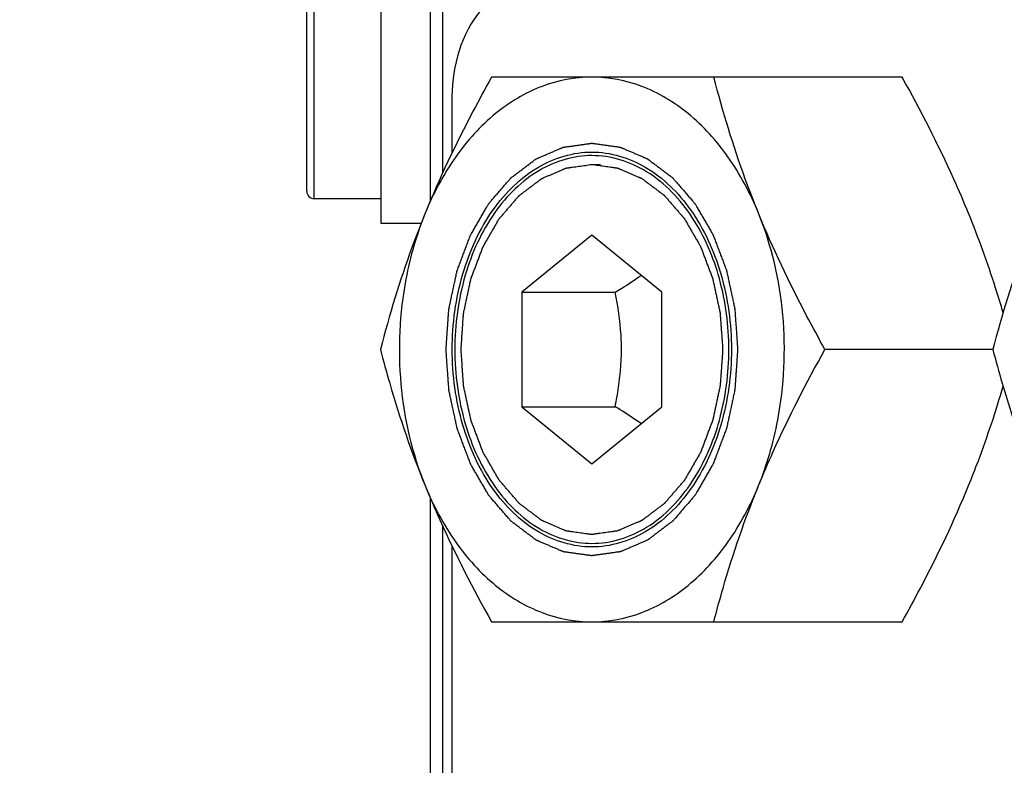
# Model space of a CAD drawing. Header units: millimetres. Extents: x 0 to 11890, y 0 to 8410.
# Tile 64 of 190: x 3524 to 3564, y 6884 to 6914. Entities that reach past the tile are written whole.
import ezdxf

# ---------------------------------------------------------------- set-up
doc = ezdxf.new("R2010")
doc.units = ezdxf.units.MM
doc.header["$LTSCALE"] = 653.95
doc.layers.get('0').update_dxf_attribs({"linetype": 'CONTINUOUS'})
for name, color, linetype in [('304104000531DXF_CONTINUOUS_LINE', 7, 'CONTINUOUS'), ('304105000321DXF_CONTINUOUS_LINE', 7, 'CONTINUOUS'), ('304199000001_DXF_DIMENSION', 7, 'CONTINUOUS'), ('604007000001DXF_CONTINUOUS_LINE', 7, 'CONTINUOUS'), ('625001000002DXF_CONTINUOUS_LINE', 7, 'CONTINUOUS'), ('626001000001DXF_CONTINUOUS_LINE', 7, 'CONTINUOUS'), ('627001000004DXF_CONTINUOUS_LINE', 7, 'CONTINUOUS')]:
    doc.layers.add(name, color=color, linetype=linetype)
doc.styles.get("Standard").update_dxf_attribs({"font": 'txt', "width": 0.7})
doc.dimstyles.new('DIMSTYLE_1', dxfattribs={"dimtxt": 100, "dimasz": 60, "dimexe": 5, "dimexo": 0.2, "dimgap": 2.5, "dimtad": 1, "dimdsep": 46, "dimtxsty": 'Standard', "dimblk": '_FILLED', "dimblk1": '_FILLED', "dimblk2": '_FILLED', "dimcen": 0.09, "dimclrt": 5, "dimazin": 2, "dimtp": 0.01, "dimtm": 0.01, "dimtfac": 1, "dimtofl": 0, "dimtmove": 0, "dimatfit": 3, "dimldrblk": '_FILLED', "dimfxl": 0, "dimtolj": 1, "dimarcsym": 0})

# ---------------------------------------------------------------- blocks, each defined once
blk = doc.blocks.new('_FILLED')
at = {"color": 0, "linetype": 'ByBlock'}
blk.add_solid([(0, 0), (-1, 0.16667), (-1, -0.16667)], dxfattribs=at)
blk = doc.blocks.new('*D33')
at = {"layer": '304199000001_DXF_DIMENSION', "color": 2, "linetype": 'Continuous'}
for p, q in [((3134.918, 5656.091), (3134.918, 6169.54)), ((3134.918, 6119.54), (3427.418, 6119.54)), ((3719.918, 6119.54), (3427.418, 6119.54))]:
    blk.add_line(p, q, dxfattribs=at)
at = {"layer": '304199000001_DXF_DIMENSION', "color": 2, "linetype": 'Continuous', "xscale": 60, "yscale": 60, "zscale": 60, "rotation": 180}
blk.add_blockref('_FILLED', (3134.918, 6119.54), dxfattribs=at)
at = {"layer": '304199000001_DXF_DIMENSION', "color": 2, "linetype": 'Continuous', "xscale": 60, "yscale": 60, "zscale": 60}
blk.add_blockref('_FILLED', (3719.918, 6119.54), dxfattribs=at)

msp = doc.modelspace()

# ---------------------------------------------------------------- linework, layer by layer
at = {"layer": '304104000531DXF_CONTINUOUS_LINE', "color": 7, "linetype": 'Continuous'}
for p, q in [((3540.418, 6907.105), (3540.418, 6918.417)), ((3540.918, 6908.238), (3540.918, 6918.417)), ((3540.418, 6876.105), (3540.418, 6895.076)), ((3540.918, 6877.238), (3540.918, 6893.944))]:
    msp.add_line(p, q, dxfattribs=at)
at = {"layer": '304105000321DXF_CONTINUOUS_LINE', "color": 7, "linetype": 'Continuous'}
for p, q in [((3541.278, 6911.091), (3541.278, 6909.008)), ((3541.278, 6893.174), (3541.278, 6878.008))]:
    msp.add_line(p, q, dxfattribs=at)
msp.add_open_spline([(3544.814, 6916.091), (3543.848, 6916.091), (3541.746, 6914.603), (3541.278, 6912.319), (3541.278, 6911.091)], degree=3, knots=[0, 0, 0, 0, 0.440232, 1, 1, 1, 1], dxfattribs=at)
at = {"layer": '604007000001DXF_CONTINUOUS_LINE', "color": 7, "linetype": 'Continuous'}
for p, q in [((3538.418, 6906.182), (3538.418, 6918.417)), ((3540.039, 6906.182), (3538.418, 6906.182))]:
    msp.add_line(p, q, dxfattribs=at)
at = {"layer": '625001000002DXF_CONTINUOUS_LINE', "color": 2, "linetype": 'Continuous'}
msp.add_line((3546.935, 6908.566), (3547.289, 6908.566), dxfattribs=at)
at = {"layer": '625001000002DXF_CONTINUOUS_LINE', "color": 7, "linetype": 'Continuous'}
for p, q in [((3546.935, 6905.71), (3544.107, 6903.4)), ((3549.764, 6903.4), (3546.935, 6905.71)), ((3544.107, 6903.4), (3544.107, 6898.781)), ((3544.107, 6903.4), (3547.878, 6903.4)), ((3549.764, 6898.781), (3549.764, 6903.4)), ((3544.107, 6898.781), (3546.935, 6896.472)), ((3544.107, 6898.781), (3547.878, 6898.781)), ((3546.935, 6896.472), (3549.764, 6898.781))]:
    msp.add_line(p, q, dxfattribs=at)
for points, knots in [([(3546.935, 6908.922), (3546.572, 6908.922), (3545.827, 6908.816), (3544.379, 6908.183), (3542.816, 6906.621), (3541.663, 6904.055), (3541.26, 6901.091), (3541.663, 6898.126), (3542.816, 6895.56), (3544.379, 6893.998), (3545.827, 6893.365), (3546.572, 6893.26), (3546.935, 6893.26)], [0, 0, 0, 0, 0.051797, 0.105473, 0.222848, 0.356285, 0.5, 0.643715, 0.777152, 0.894527, 0.948203, 1, 1, 1, 1]), ([(3550.994, 6906.417), (3550.516, 6907.146), (3549.611, 6908.11), (3548.098, 6908.805), (3547.316, 6908.922), (3546.935, 6908.922)], [0, 0, 0, 0, 0.528534, 0.768844, 1, 1, 1, 1]), ([(3550.994, 6895.764), (3551.487, 6896.516), (3552.233, 6898.26), (3552.596, 6901.091), (3552.233, 6903.921), (3551.488, 6905.665), (3550.994, 6906.417)], [0, 0, 0, 0, 0.241552, 0.499997, 0.758444, 1, 1, 1, 1]), ([(3547.878, 6903.4), (3547.969, 6903.456), (3548.324, 6903.676), (3548.673, 6903.906), (3548.926, 6904.086)], [0, 0, 0, 0, 0.256164, 1, 1, 1, 1]), ([(3548.131, 6901.091), (3548.131, 6901.286), (3548.107, 6902.061), (3547.994, 6902.832), (3547.878, 6903.4)], [0, 0, 0, 0, 0.251886, 1, 1, 1, 1]), ([(3547.878, 6898.781), (3547.916, 6898.97), (3548.058, 6899.732), (3548.131, 6900.508), (3548.131, 6901.091)], [0, 0, 0, 0, 0.248025, 1, 1, 1, 1]), ([(3548.926, 6898.096), (3548.843, 6898.154), (3548.5, 6898.392), (3548.147, 6898.616), (3547.878, 6898.781)], [0, 0, 0, 0, 0.243098, 1, 1, 1, 1]), ([(3546.935, 6893.26), (3547.316, 6893.26), (3548.098, 6893.376), (3549.61, 6894.071), (3550.516, 6895.036), (3550.994, 6895.764)], [0, 0, 0, 0, 0.231158, 0.471469, 1, 1, 1, 1])]:
    msp.add_open_spline(points, degree=3, knots=knots, dxfattribs=at)
at = {"layer": '625001000002DXF_CONTINUOUS_LINE', "color": 2, "linetype": 'Continuous'}
for points, knots in [([(3541.65, 6901.091), (3541.658, 6901.212), (3541.675, 6901.454), (3541.696, 6901.756), (3541.712, 6901.998), (3541.723, 6902.149), (3541.731, 6902.27), (3541.738, 6902.361), (3541.743, 6902.437), (3541.746, 6902.49), (3541.749, 6902.52), (3541.749, 6902.543), (3541.755, 6902.564), (3541.761, 6902.594), (3541.772, 6902.644), (3541.787, 6902.717), (3541.806, 6902.804), (3541.831, 6902.921), (3541.862, 6903.066), (3541.899, 6903.241), (3541.937, 6903.416), (3541.968, 6903.561), (3541.992, 6903.677), (3542.011, 6903.765), (3542.027, 6903.837), (3542.037, 6903.888), (3542.044, 6903.917), (3542.048, 6903.94), (3542.056, 6903.959), (3542.066, 6903.986), (3542.084, 6904.033), (3542.109, 6904.1), (3542.139, 6904.181), (3542.18, 6904.288), (3542.23, 6904.422), (3542.29, 6904.583), (3542.351, 6904.744), (3542.401, 6904.878), (3542.442, 6904.986), (3542.472, 6905.066), (3542.497, 6905.133), (3542.515, 6905.18), (3542.525, 6905.207), (3542.532, 6905.228), (3542.543, 6905.245), (3542.557, 6905.269), (3542.581, 6905.311), (3542.616, 6905.371), (3542.657, 6905.443), (3542.713, 6905.539), (3542.782, 6905.658), (3542.865, 6905.802), (3542.948, 6905.945), (3543.018, 6906.065), (3543.073, 6906.161), (3543.115, 6906.233), (3543.149, 6906.292), (3543.173, 6906.335), (3543.187, 6906.358), (3543.197, 6906.377), (3543.21, 6906.391), (3543.227, 6906.41), (3543.256, 6906.444), (3543.297, 6906.492), (3543.347, 6906.55), (3543.414, 6906.627), (3543.497, 6906.724), (3543.596, 6906.839), (3543.696, 6906.955), (3543.779, 6907.052), (3543.845, 6907.129), (3543.895, 6907.187), (3543.937, 6907.235), (3543.966, 6907.269), (3543.982, 6907.288), (3543.994, 6907.303), (3544.009, 6907.313), (3544.028, 6907.328), (3544.061, 6907.352), (3544.108, 6907.389), (3544.165, 6907.432), (3544.241, 6907.489), (3544.336, 6907.561), (3544.449, 6907.647), (3544.563, 6907.733), (3544.658, 6907.805), (3544.733, 6907.862), (3544.781, 6907.898), (3544.819, 6907.927), (3544.847, 6907.949), (3544.871, 6907.967), (3544.89, 6907.981), (3544.904, 6907.993), (3544.919, 6907.998), (3544.94, 6908.007), (3544.966, 6908.018), (3544.996, 6908.032), (3545.037, 6908.049), (3545.089, 6908.072), (3545.171, 6908.107), (3545.274, 6908.152), (3545.397, 6908.205), (3545.52, 6908.258), (3545.623, 6908.303), (3545.705, 6908.338), (3545.757, 6908.36), (3545.798, 6908.378), (3545.829, 6908.392), (3545.854, 6908.403), (3545.875, 6908.411), (3545.89, 6908.42), (3545.907, 6908.42), (3545.928, 6908.424), (3545.956, 6908.427), (3545.988, 6908.432), (3546.032, 6908.438), (3546.086, 6908.446), (3546.173, 6908.458), (3546.282, 6908.474), (3546.413, 6908.492), (3546.543, 6908.51), (3546.717, 6908.535), (3546.848, 6908.553), (3546.935, 6908.566)], [0, 0, 0, 0, 0.03125, 0.0625, 0.078125, 0.09375, 0.101562, 0.109375, 0.117188, 0.121094, 0.123047, 0.125, 0.126953, 0.128906, 0.132812, 0.140625, 0.148438, 0.15625, 0.171875, 0.1875, 0.203125, 0.21875, 0.226562, 0.234375, 0.242188, 0.246094, 0.248047, 0.25, 0.251953, 0.253906, 0.257812, 0.265625, 0.273438, 0.28125, 0.296875, 0.3125, 0.328125, 0.34375, 0.351562, 0.359375, 0.367188, 0.371094, 0.373047, 0.375, 0.376953, 0.378906, 0.382812, 0.390625, 0.398438, 0.40625, 0.421875, 0.4375, 0.453125, 0.46875, 0.476562, 0.484375, 0.492188, 0.496094, 0.498047, 0.5, 0.501953, 0.503906, 0.507812, 0.515625, 0.523438, 0.53125, 0.546875, 0.5625, 0.578125, 0.59375, 0.601562, 0.609375, 0.617188, 0.621094, 0.623047, 0.625, 0.626953, 0.628906, 0.632812, 0.640625, 0.648438, 0.65625, 0.671875, 0.6875, 0.703125, 0.71875, 0.726562, 0.734375, 0.738281, 0.742188, 0.746094, 0.748047, 0.75, 0.751953, 0.753906, 0.757812, 0.761719, 0.765625, 0.773438, 0.78125, 0.796875, 0.8125, 0.828125, 0.84375, 0.851562, 0.859375, 0.863281, 0.867188, 0.871094, 0.873047, 0.875, 0.876953, 0.878906, 0.882812, 0.886719, 0.890625, 0.898438, 0.90625, 0.921875, 0.9375, 0.953125, 0.96875, 1, 1, 1, 1]), ([(3546.935, 6908.566), (3547.021, 6908.554), (3547.149, 6908.536), (3547.32, 6908.512), (3547.448, 6908.495), (3547.577, 6908.477), (3547.684, 6908.462), (3547.769, 6908.45), (3547.823, 6908.443), (3547.866, 6908.437), (3547.898, 6908.432), (3547.924, 6908.429), (3547.946, 6908.425), (3547.962, 6908.425), (3547.977, 6908.416), (3547.998, 6908.408), (3548.024, 6908.397), (3548.054, 6908.384), (3548.096, 6908.366), (3548.147, 6908.344), (3548.229, 6908.309), (3548.332, 6908.265), (3548.456, 6908.213), (3548.579, 6908.16), (3548.682, 6908.116), (3548.764, 6908.081), (3548.816, 6908.059), (3548.857, 6908.041), (3548.888, 6908.028), (3548.913, 6908.017), (3548.934, 6908.008), (3548.95, 6908.003), (3548.963, 6907.991), (3548.983, 6907.977), (3549.006, 6907.959), (3549.035, 6907.938), (3549.073, 6907.909), (3549.12, 6907.873), (3549.196, 6907.816), (3549.291, 6907.745), (3549.405, 6907.659), (3549.519, 6907.574), (3549.613, 6907.502), (3549.689, 6907.445), (3549.737, 6907.41), (3549.775, 6907.381), (3549.803, 6907.36), (3549.827, 6907.342), (3549.846, 6907.327), (3549.861, 6907.318), (3549.873, 6907.302), (3549.89, 6907.283), (3549.911, 6907.258), (3549.936, 6907.229), (3549.97, 6907.189), (3550.013, 6907.14), (3550.08, 6907.062), (3550.165, 6906.964), (3550.266, 6906.847), (3550.368, 6906.729), (3550.453, 6906.631), (3550.52, 6906.553), (3550.571, 6906.494), (3550.613, 6906.445), (3550.643, 6906.411), (3550.66, 6906.391), (3550.673, 6906.377), (3550.683, 6906.359), (3550.697, 6906.335), (3550.72, 6906.294), (3550.755, 6906.235), (3550.795, 6906.165), (3550.85, 6906.071), (3550.918, 6905.954), (3551, 6905.813), (3551.082, 6905.672), (3551.15, 6905.554), (3551.205, 6905.46), (3551.246, 6905.39), (3551.28, 6905.331), (3551.304, 6905.29), (3551.317, 6905.266), (3551.328, 6905.25), (3551.335, 6905.229), (3551.345, 6905.202), (3551.363, 6905.155), (3551.388, 6905.088), (3551.419, 6905.008), (3551.459, 6904.901), (3551.51, 6904.767), (3551.571, 6904.606), (3551.632, 6904.445), (3551.683, 6904.312), (3551.723, 6904.204), (3551.754, 6904.124), (3551.779, 6904.057), (3551.797, 6904.01), (3551.807, 6903.983), (3551.816, 6903.964), (3551.819, 6903.941), (3551.826, 6903.913), (3551.837, 6903.862), (3551.853, 6903.789), (3551.871, 6903.702), (3551.897, 6903.585), (3551.928, 6903.44), (3551.966, 6903.266), (3552.003, 6903.091), (3552.035, 6902.946), (3552.06, 6902.83), (3552.079, 6902.743), (3552.094, 6902.67), (3552.106, 6902.619), (3552.112, 6902.59), (3552.117, 6902.569), (3552.118, 6902.545), (3552.12, 6902.514), (3552.124, 6902.46), (3552.13, 6902.384), (3552.136, 6902.291), (3552.145, 6902.168), (3552.156, 6902.014), (3552.173, 6901.768), (3552.195, 6901.46), (3552.212, 6901.214), (3552.221, 6901.091)], [0, 0, 0, 0, 0.03125, 0.046875, 0.0625, 0.078125, 0.09375, 0.101562, 0.109375, 0.113281, 0.117188, 0.121094, 0.123047, 0.125, 0.126953, 0.128906, 0.132812, 0.136719, 0.140625, 0.148438, 0.15625, 0.171875, 0.1875, 0.203125, 0.21875, 0.226562, 0.234375, 0.238281, 0.242188, 0.246094, 0.248047, 0.25, 0.251953, 0.253906, 0.257812, 0.261719, 0.265625, 0.273438, 0.28125, 0.296875, 0.3125, 0.328125, 0.34375, 0.351562, 0.359375, 0.363281, 0.367188, 0.371094, 0.373047, 0.375, 0.376953, 0.378906, 0.382812, 0.386719, 0.390625, 0.398438, 0.40625, 0.421875, 0.4375, 0.453125, 0.46875, 0.476562, 0.484375, 0.492188, 0.496094, 0.498047, 0.5, 0.501953, 0.503906, 0.507812, 0.515625, 0.523438, 0.53125, 0.546875, 0.5625, 0.578125, 0.59375, 0.601562, 0.609375, 0.617188, 0.621094, 0.623047, 0.625, 0.626953, 0.628906, 0.632812, 0.640625, 0.648438, 0.65625, 0.671875, 0.6875, 0.703125, 0.71875, 0.726562, 0.734375, 0.742188, 0.746094, 0.748047, 0.75, 0.751953, 0.753906, 0.757812, 0.765625, 0.773438, 0.78125, 0.796875, 0.8125, 0.828125, 0.84375, 0.851562, 0.859375, 0.867188, 0.871094, 0.873047, 0.875, 0.876953, 0.878906, 0.882812, 0.890625, 0.898438, 0.90625, 0.921875, 0.9375, 0.96875, 1, 1, 1, 1]), ([(3552.221, 6901.091), (3552.212, 6900.97), (3552.196, 6900.728), (3552.175, 6900.425), (3552.158, 6900.183), (3552.147, 6900.032), (3552.139, 6899.911), (3552.133, 6899.82), (3552.127, 6899.745), (3552.124, 6899.692), (3552.121, 6899.662), (3552.121, 6899.639), (3552.115, 6899.617), (3552.109, 6899.588), (3552.098, 6899.537), (3552.083, 6899.464), (3552.064, 6899.377), (3552.039, 6899.261), (3552.008, 6899.115), (3551.971, 6898.941), (3551.934, 6898.766), (3551.903, 6898.62), (3551.878, 6898.504), (3551.859, 6898.417), (3551.844, 6898.344), (3551.833, 6898.293), (3551.826, 6898.264), (3551.823, 6898.242), (3551.814, 6898.222), (3551.804, 6898.195), (3551.787, 6898.148), (3551.761, 6898.081), (3551.731, 6898.001), (3551.691, 6897.893), (3551.64, 6897.759), (3551.58, 6897.598), (3551.519, 6897.437), (3551.469, 6897.303), (3551.428, 6897.196), (3551.398, 6897.115), (3551.373, 6897.048), (3551.355, 6897.001), (3551.345, 6896.974), (3551.338, 6896.954), (3551.327, 6896.936), (3551.314, 6896.912), (3551.289, 6896.87), (3551.255, 6896.81), (3551.213, 6896.739), (3551.158, 6896.643), (3551.088, 6896.523), (3551.005, 6896.38), (3550.922, 6896.236), (3550.853, 6896.116), (3550.797, 6896.021), (3550.756, 6895.949), (3550.721, 6895.889), (3550.697, 6895.847), (3550.683, 6895.823), (3550.673, 6895.804), (3550.66, 6895.791), (3550.644, 6895.771), (3550.614, 6895.738), (3550.573, 6895.689), (3550.523, 6895.631), (3550.457, 6895.554), (3550.374, 6895.458), (3550.274, 6895.342), (3550.174, 6895.226), (3550.091, 6895.13), (3550.025, 6895.053), (3549.975, 6894.995), (3549.934, 6894.947), (3549.905, 6894.913), (3549.888, 6894.894), (3549.876, 6894.878), (3549.861, 6894.869), (3549.842, 6894.854), (3549.809, 6894.829), (3549.762, 6894.793), (3549.705, 6894.75), (3549.629, 6894.692), (3549.535, 6894.621), (3549.421, 6894.534), (3549.307, 6894.448), (3549.213, 6894.376), (3549.137, 6894.319), (3549.089, 6894.283), (3549.052, 6894.254), (3549.023, 6894.233), (3549, 6894.215), (3548.981, 6894.201), (3548.967, 6894.189), (3548.951, 6894.183), (3548.93, 6894.174), (3548.905, 6894.163), (3548.874, 6894.15), (3548.833, 6894.132), (3548.781, 6894.11), (3548.699, 6894.074), (3548.596, 6894.03), (3548.473, 6893.976), (3548.35, 6893.923), (3548.247, 6893.879), (3548.165, 6893.843), (3548.113, 6893.821), (3548.072, 6893.803), (3548.042, 6893.79), (3548.016, 6893.779), (3547.995, 6893.77), (3547.98, 6893.762), (3547.963, 6893.761), (3547.942, 6893.758), (3547.915, 6893.754), (3547.882, 6893.749), (3547.838, 6893.743), (3547.784, 6893.736), (3547.697, 6893.723), (3547.588, 6893.708), (3547.458, 6893.689), (3547.327, 6893.671), (3547.218, 6893.656), (3547.131, 6893.643), (3547.077, 6893.636), (3547.033, 6893.63), (3547, 6893.625), (3546.973, 6893.621), (3546.954, 6893.618), (3546.943, 6893.617), (3546.935, 6893.615), (3546.927, 6893.617), (3546.916, 6893.618), (3546.898, 6893.621), (3546.871, 6893.625), (3546.839, 6893.629), (3546.796, 6893.635), (3546.743, 6893.642), (3546.657, 6893.654), (3546.55, 6893.669), (3546.422, 6893.687), (3546.293, 6893.705), (3546.187, 6893.72), (3546.101, 6893.731), (3546.048, 6893.739), (3546.005, 6893.745), (3545.973, 6893.749), (3545.946, 6893.753), (3545.925, 6893.756), (3545.908, 6893.757), (3545.893, 6893.765), (3545.872, 6893.773), (3545.847, 6893.785), (3545.816, 6893.798), (3545.775, 6893.815), (3545.723, 6893.837), (3545.641, 6893.872), (3545.538, 6893.916), (3545.415, 6893.969), (3545.291, 6894.022), (3545.188, 6894.066), (3545.106, 6894.101), (3545.055, 6894.123), (3545.014, 6894.14), (3544.983, 6894.153), (3544.957, 6894.164), (3544.936, 6894.173), (3544.921, 6894.179), (3544.907, 6894.191), (3544.888, 6894.205), (3544.864, 6894.223), (3544.836, 6894.244), (3544.798, 6894.273), (3544.75, 6894.308), (3544.674, 6894.365), (3544.579, 6894.437), (3544.466, 6894.522), (3544.352, 6894.608), (3544.257, 6894.679), (3544.181, 6894.736), (3544.133, 6894.772), (3544.096, 6894.8), (3544.067, 6894.822), (3544.043, 6894.839), (3544.024, 6894.854), (3544.01, 6894.863), (3543.998, 6894.88), (3543.98, 6894.899), (3543.959, 6894.923), (3543.934, 6894.953), (3543.9, 6894.992), (3543.858, 6895.041), (3543.79, 6895.119), (3543.705, 6895.217), (3543.604, 6895.335), (3543.502, 6895.452), (3543.418, 6895.55), (3543.35, 6895.629), (3543.299, 6895.688), (3543.257, 6895.737), (3543.227, 6895.771), (3543.211, 6895.791), (3543.197, 6895.804), (3543.188, 6895.823), (3543.174, 6895.846), (3543.15, 6895.887), (3543.116, 6895.946), (3543.075, 6896.016), (3543.02, 6896.11), (3542.952, 6896.228), (3542.87, 6896.369), (3542.788, 6896.51), (3542.72, 6896.627), (3542.666, 6896.721), (3542.625, 6896.791), (3542.591, 6896.85), (3542.567, 6896.891), (3542.553, 6896.915), (3542.542, 6896.932), (3542.535, 6896.953), (3542.525, 6896.979), (3542.507, 6897.026), (3542.482, 6897.093), (3542.451, 6897.173), (3542.411, 6897.281), (3542.36, 6897.415), (3542.299, 6897.575), (3542.238, 6897.736), (3542.187, 6897.87), (3542.147, 6897.977), (3542.116, 6898.057), (3542.091, 6898.124), (3542.073, 6898.171), (3542.063, 6898.198), (3542.055, 6898.218), (3542.051, 6898.24), (3542.044, 6898.269), (3542.034, 6898.32), (3542.018, 6898.392), (3541.999, 6898.48), (3541.974, 6898.596), (3541.942, 6898.741), (3541.905, 6898.916), (3541.867, 6899.09), (3541.835, 6899.235), (3541.81, 6899.352), (3541.791, 6899.439), (3541.776, 6899.512), (3541.765, 6899.562), (3541.759, 6899.592), (3541.753, 6899.613), (3541.752, 6899.636), (3541.75, 6899.667), (3541.746, 6899.721), (3541.741, 6899.798), (3541.734, 6899.89), (3541.726, 6900.013), (3541.715, 6900.167), (3541.697, 6900.414), (3541.676, 6900.721), (3541.658, 6900.968), (3541.65, 6901.091)], [0, 0, 0, 0, 0.015625, 0.03125, 0.039062, 0.046875, 0.050781, 0.054688, 0.058594, 0.060547, 0.061523, 0.0625, 0.063477, 0.064453, 0.066406, 0.070312, 0.074219, 0.078125, 0.085938, 0.09375, 0.101562, 0.109375, 0.113281, 0.117188, 0.121094, 0.123047, 0.124023, 0.125, 0.125977, 0.126953, 0.128906, 0.132812, 0.136719, 0.140625, 0.148438, 0.15625, 0.164062, 0.171875, 0.175781, 0.179688, 0.183594, 0.185547, 0.186523, 0.1875, 0.188477, 0.189453, 0.191406, 0.195312, 0.199219, 0.203125, 0.210938, 0.21875, 0.226562, 0.234375, 0.238281, 0.242188, 0.246094, 0.248047, 0.249023, 0.25, 0.250977, 0.251953, 0.253906, 0.257812, 0.261719, 0.265625, 0.273438, 0.28125, 0.289062, 0.296875, 0.300781, 0.304688, 0.308594, 0.310547, 0.311523, 0.3125, 0.313477, 0.314453, 0.316406, 0.320312, 0.324219, 0.328125, 0.335938, 0.34375, 0.351562, 0.359375, 0.363281, 0.367188, 0.369141, 0.371094, 0.373047, 0.374023, 0.375, 0.375977, 0.376953, 0.378906, 0.380859, 0.382812, 0.386719, 0.390625, 0.398438, 0.40625, 0.414062, 0.421875, 0.425781, 0.429688, 0.431641, 0.433594, 0.435547, 0.436523, 0.4375, 0.438477, 0.439453, 0.441406, 0.443359, 0.445312, 0.449219, 0.453125, 0.460938, 0.46875, 0.476562, 0.484375, 0.488281, 0.492188, 0.494141, 0.496094, 0.498047, 0.499023, 0.499512, 0.5, 0.500488, 0.500977, 0.501953, 0.503906, 0.505859, 0.507812, 0.511719, 0.515625, 0.523438, 0.53125, 0.539062, 0.546875, 0.550781, 0.554688, 0.556641, 0.558594, 0.560547, 0.561523, 0.5625, 0.563477, 0.564453, 0.566406, 0.568359, 0.570312, 0.574219, 0.578125, 0.585938, 0.59375, 0.601562, 0.609375, 0.613281, 0.617188, 0.619141, 0.621094, 0.623047, 0.624023, 0.625, 0.625977, 0.626953, 0.628906, 0.630859, 0.632812, 0.636719, 0.640625, 0.648438, 0.65625, 0.664062, 0.671875, 0.675781, 0.679688, 0.681641, 0.683594, 0.685547, 0.686523, 0.6875, 0.688477, 0.689453, 0.691406, 0.693359, 0.695312, 0.699219, 0.703125, 0.710938, 0.71875, 0.726562, 0.734375, 0.738281, 0.742188, 0.746094, 0.748047, 0.749023, 0.75, 0.750977, 0.751953, 0.753906, 0.757812, 0.761719, 0.765625, 0.773438, 0.78125, 0.789062, 0.796875, 0.800781, 0.804688, 0.808594, 0.810547, 0.811523, 0.8125, 0.813477, 0.814453, 0.816406, 0.820312, 0.824219, 0.828125, 0.835938, 0.84375, 0.851562, 0.859375, 0.863281, 0.867188, 0.871094, 0.873047, 0.874023, 0.875, 0.875977, 0.876953, 0.878906, 0.882812, 0.886719, 0.890625, 0.898438, 0.90625, 0.914062, 0.921875, 0.925781, 0.929688, 0.933594, 0.935547, 0.936523, 0.9375, 0.938477, 0.939453, 0.941406, 0.945312, 0.949219, 0.953125, 0.960938, 0.96875, 0.984375, 1, 1, 1, 1])]:
    msp.add_open_spline(points, degree=3, knots=knots, dxfattribs=at)
at = {"layer": '626001000001DXF_CONTINUOUS_LINE', "color": 9, "linetype": 'Continuous'}
msp.add_line((3535.718, 6907.182), (3535.718, 6921.182), dxfattribs=at)
at = {"layer": '626001000001DXF_CONTINUOUS_LINE', "color": 7, "linetype": 'Continuous'}
for p, q in [((3535.418, 6907.482), (3535.418, 6920.882)), ((3538.418, 6907.182), (3535.718, 6907.182))]:
    msp.add_line(p, q, dxfattribs=at)
msp.add_arc((3535.718, 6907.482), 0.3, 180, 270, dxfattribs=at)
at = {"layer": '627001000004DXF_CONTINUOUS_LINE', "color": 7, "linetype": 'Continuous'}
for p, q in [((3559.473, 6912.091), (3542.882, 6912.091)), ((3563.14, 6901.091), (3556.355, 6901.091)), ((3542.882, 6890.091), (3559.473, 6890.091))]:
    msp.add_line(p, q, dxfattribs=at)
for points, knots in [([(3542.882, 6912.091), (3542.631, 6911.639), (3541.656, 6909.846), (3540.775, 6908.001), (3540.199, 6906.591)], [0, 0, 0, 0, 0.253663, 1, 1, 1, 1]), ([(3546.935, 6912.091), (3546.253, 6912.091), (3544.834, 6911.818), (3542.92, 6910.66), (3541.31, 6908.868), (3540.526, 6907.391), (3540.199, 6906.591)], [0, 0, 0, 0, 0.2228, 0.45935, 0.717992, 1, 1, 1, 1]), ([(3553.671, 6906.591), (3553.345, 6907.391), (3552.56, 6908.868), (3550.95, 6910.66), (3549.037, 6911.818), (3547.618, 6912.091), (3546.935, 6912.091)], [0, 0, 0, 0, 0.282008, 0.54065, 0.7772, 1, 1, 1, 1]), ([(3553.671, 6906.591), (3553.484, 6907.048), (3552.787, 6908.849), (3552.225, 6910.7), (3551.864, 6912.091)], [0, 0, 0, 0, 0.255984, 1, 1, 1, 1]), ([(3562.157, 6906.591), (3561.967, 6907.055), (3561.16, 6908.93), (3560.222, 6910.746), (3559.473, 6912.091)], [0, 0, 0, 0, 0.245851, 1, 1, 1, 1]), ([(3541.296, 6901.091), (3541.296, 6902.118), (3541.565, 6904.112), (3542.744, 6906.722), (3544.586, 6908.58), (3546.935, 6909.294), (3549.285, 6908.58), (3551.126, 6906.722), (3552.305, 6904.112), (3552.574, 6902.118), (3552.574, 6901.091)], [0, 0, 0, 0, 0.143982, 0.277671, 0.395266, 0.5, 0.604734, 0.722329, 0.856018, 1, 1, 1, 1]), ([(3540.199, 6906.591), (3540.012, 6906.133), (3539.315, 6904.332), (3538.753, 6902.481), (3538.392, 6901.091)], [0, 0, 0, 0, 0.255984, 1, 1, 1, 1]), ([(3540.199, 6906.591), (3539.851, 6905.738), (3538.818, 6902.158), (3539.143, 6898.178), (3540.199, 6895.591)], [0, 0, 0, 0, 0.247987, 1, 1, 1, 1]), ([(3556.355, 6901.091), (3556.103, 6901.543), (3555.129, 6903.336), (3554.247, 6905.181), (3553.671, 6906.591)], [0, 0, 0, 0, 0.253662, 1, 1, 1, 1]), ([(3553.671, 6895.591), (3554.02, 6896.444), (3555.052, 6900.023), (3554.727, 6904.004), (3553.671, 6906.591)], [0, 0, 0, 0, 0.247987, 1, 1, 1, 1]), ([(3563.556, 6902.572), (3563.458, 6902.907), (3563.044, 6904.264), (3562.561, 6905.6), (3562.157, 6906.591)], [0, 0, 0, 0, 0.245726, 1, 1, 1, 1]), ([(3564.948, 6906.591), (3564.761, 6906.133), (3564.064, 6904.332), (3563.501, 6902.481), (3563.14, 6901.091)], [0, 0, 0, 0, 0.255984, 1, 1, 1, 1]), ([(3538.392, 6901.091), (3538.51, 6900.634), (3539.019, 6898.772), (3539.648, 6896.941), (3540.199, 6895.591)], [0, 0, 0, 0, 0.244411, 1, 1, 1, 1]), ([(3552.574, 6901.091), (3552.574, 6900.063), (3552.305, 6898.07), (3551.126, 6895.459), (3549.285, 6893.601), (3546.935, 6892.887), (3544.586, 6893.601), (3542.744, 6895.459), (3541.565, 6898.07), (3541.296, 6900.063), (3541.296, 6901.091)], [0, 0, 0, 0, 0.143982, 0.277671, 0.395266, 0.5, 0.604734, 0.722329, 0.856018, 1, 1, 1, 1]), ([(3553.671, 6895.591), (3553.861, 6896.055), (3554.668, 6897.93), (3555.606, 6899.746), (3556.355, 6901.091)], [0, 0, 0, 0, 0.245851, 1, 1, 1, 1]), ([(3563.14, 6901.091), (3563.259, 6900.634), (3563.768, 6898.772), (3564.396, 6896.941), (3564.948, 6895.591)], [0, 0, 0, 0, 0.244411, 1, 1, 1, 1]), ([(3562.157, 6895.591), (3562.293, 6895.925), (3562.812, 6897.246), (3563.258, 6898.594), (3563.556, 6899.61)], [0, 0, 0, 0, 0.254416, 1, 1, 1, 1]), ([(3540.199, 6895.591), (3540.389, 6895.126), (3541.195, 6893.251), (3542.134, 6891.435), (3542.882, 6890.091)], [0, 0, 0, 0, 0.245851, 1, 1, 1, 1]), ([(3540.199, 6895.591), (3540.526, 6894.791), (3541.31, 6893.314), (3542.92, 6891.522), (3544.834, 6890.364), (3546.253, 6890.091), (3546.935, 6890.091)], [0, 0, 0, 0, 0.282008, 0.54065, 0.7772, 1, 1, 1, 1]), ([(3546.935, 6890.091), (3547.618, 6890.091), (3549.037, 6890.364), (3550.95, 6891.522), (3552.56, 6893.314), (3553.345, 6894.791), (3553.671, 6895.591)], [0, 0, 0, 0, 0.2228, 0.45935, 0.717992, 1, 1, 1, 1]), ([(3551.864, 6890.091), (3551.982, 6890.547), (3552.491, 6892.41), (3553.12, 6894.24), (3553.671, 6895.591)], [0, 0, 0, 0, 0.244411, 1, 1, 1, 1]), ([(3559.473, 6890.091), (3559.725, 6890.543), (3560.699, 6892.336), (3561.581, 6894.181), (3562.157, 6895.591)], [0, 0, 0, 0, 0.253663, 1, 1, 1, 1])]:
    msp.add_open_spline(points, degree=3, knots=knots, dxfattribs=at)
at = {"layer": '627001000004DXF_CONTINUOUS_LINE', "color": 2, "linetype": 'Continuous'}
for points in [[(3541.044, 6901.091), (3541.054, 6901.226), (3541.072, 6901.495), (3541.096, 6901.832), (3541.114, 6902.102), (3541.126, 6902.271), (3541.135, 6902.405), (3541.142, 6902.507), (3541.148, 6902.591), (3541.152, 6902.65), (3541.155, 6902.684), (3541.155, 6902.709), (3541.162, 6902.733), (3541.168, 6902.766), (3541.181, 6902.822), (3541.198, 6902.903), (3541.219, 6903.001), (3541.246, 6903.13), (3541.281, 6903.293), (3541.323, 6903.487), (3541.364, 6903.682), (3541.399, 6903.844), (3541.426, 6903.974), (3541.447, 6904.071), (3541.465, 6904.152), (3541.476, 6904.209), (3541.484, 6904.241), (3541.488, 6904.266), (3541.497, 6904.288), (3541.508, 6904.318), (3541.528, 6904.37), (3541.556, 6904.445), (3541.59, 6904.535), (3541.635, 6904.654), (3541.691, 6904.804), (3541.759, 6904.983), (3541.826, 6905.163), (3541.882, 6905.312), (3541.927, 6905.432), (3541.961, 6905.522), (3541.989, 6905.596), (3542.009, 6905.649), (3542.02, 6905.678), (3542.028, 6905.702), (3542.04, 6905.721), (3542.055, 6905.748), (3542.083, 6905.794), (3542.121, 6905.861), (3542.167, 6905.941), (3542.229, 6906.048), (3542.306, 6906.181), (3542.399, 6906.341), (3542.492, 6906.501), (3542.569, 6906.635), (3542.631, 6906.742), (3542.669, 6906.808), (3542.7, 6906.862), (3542.723, 6906.902), (3542.743, 6906.935), (3542.756, 6906.958), (3542.764, 6906.971), (3542.769, 6906.982), (3542.777, 6906.99), (3542.786, 6907.001), (3542.802, 6907.019), (3542.825, 6907.046), (3542.853, 6907.078), (3542.89, 6907.121), (3542.936, 6907.175), (3543.01, 6907.261), (3543.103, 6907.369), (3543.214, 6907.498), (3543.325, 6907.627), (3543.417, 6907.734), (3543.491, 6907.82), (3543.538, 6907.874), (3543.575, 6907.917), (3543.603, 6907.949), (3543.626, 6907.976), (3543.642, 6907.995), (3543.651, 6908.005), (3543.658, 6908.014), (3543.666, 6908.02), (3543.676, 6908.028), (3543.695, 6908.042), (3543.721, 6908.062), (3543.753, 6908.086), (3543.795, 6908.118), (3543.848, 6908.158), (3543.932, 6908.222), (3544.038, 6908.302), (3544.165, 6908.398), (3544.291, 6908.494), (3544.397, 6908.574), (3544.481, 6908.638), (3544.534, 6908.678), (3544.576, 6908.71), (3544.608, 6908.734), (3544.634, 6908.754), (3544.653, 6908.768), (3544.663, 6908.776), (3544.671, 6908.783), (3544.68, 6908.786), (3544.691, 6908.791), (3544.711, 6908.799), (3544.74, 6908.812), (3544.774, 6908.827), (3544.82, 6908.846), (3544.877, 6908.871), (3544.969, 6908.911), (3545.084, 6908.96), (3545.221, 6909.02), (3545.358, 6909.079), (3545.473, 6909.129), (3545.565, 6909.168), (3545.622, 6909.193), (3545.668, 6909.213), (3545.702, 6909.228), (3545.731, 6909.24), (3545.751, 6909.249), (3545.762, 6909.253), (3545.771, 6909.258), (3545.78, 6909.258), (3545.792, 6909.26), (3545.813, 6909.263), (3545.844, 6909.268), (3545.88, 6909.273), (3545.928, 6909.28), (3545.989, 6909.288), (3546.086, 6909.302), (3546.207, 6909.319), (3546.353, 6909.34), (3546.499, 6909.36), (3546.62, 6909.377), (3546.717, 6909.391), (3546.777, 6909.399), (3546.826, 6909.406), (3546.862, 6909.411), (3546.893, 6909.416), (3546.914, 6909.419), (3546.926, 6909.42), (3546.935, 6909.422), (3546.944, 6909.42), (3546.956, 6909.419), (3546.977, 6909.416), (3547.007, 6909.412), (3547.042, 6909.407), (3547.09, 6909.4), (3547.15, 6909.392), (3547.245, 6909.379), (3547.364, 6909.362), (3547.507, 6909.342), (3547.65, 6909.323), (3547.769, 6909.306), (3547.865, 6909.293), (3547.924, 6909.285), (3547.972, 6909.278), (3548.008, 6909.273), (3548.038, 6909.269), (3548.059, 6909.266), (3548.07, 6909.264), (3548.079, 6909.264), (3548.088, 6909.259), (3548.099, 6909.255), (3548.119, 6909.246), (3548.148, 6909.234), (3548.183, 6909.219), (3548.228, 6909.199), (3548.286, 6909.175), (3548.377, 6909.136), (3548.492, 6909.087), (3548.63, 6909.028), (3548.767, 6908.969), (3548.882, 6908.92), (3548.974, 6908.881), (3549.031, 6908.857), (3549.077, 6908.837), (3549.111, 6908.823), (3549.14, 6908.81), (3549.16, 6908.802), (3549.171, 6908.797), (3549.18, 6908.794), (3549.188, 6908.787), (3549.199, 6908.779), (3549.217, 6908.765), (3549.243, 6908.745), (3549.275, 6908.722), (3549.317, 6908.69), (3549.37, 6908.65), (3549.455, 6908.586), (3549.561, 6908.507), (3549.688, 6908.411), (3549.814, 6908.316), (3549.92, 6908.237), (3550.005, 6908.173), (3550.058, 6908.133), (3550.1, 6908.101), (3550.132, 6908.078), (3550.158, 6908.058), (3550.177, 6908.044), (3550.187, 6908.036), (3550.195, 6908.03), (3550.202, 6908.021), (3550.212, 6908.011), (3550.228, 6907.992), (3550.252, 6907.964), (3550.28, 6907.932), (3550.318, 6907.888), (3550.365, 6907.833), (3550.44, 6907.746), (3550.535, 6907.637), (3550.648, 6907.506), (3550.761, 6907.375), (3550.855, 6907.266), (3550.931, 6907.178), (3550.978, 6907.124), (3551.016, 6907.08), (3551.044, 6907.047), (3551.068, 6907.02), (3551.086, 6906.998), (3551.101, 6906.983), (3551.112, 6906.962), (3551.127, 6906.936), (3551.146, 6906.903), (3551.169, 6906.864), (3551.199, 6906.811), (3551.237, 6906.746), (3551.298, 6906.641), (3551.374, 6906.51), (3551.466, 6906.353), (3551.557, 6906.196), (3551.633, 6906.066), (3551.694, 6905.961), (3551.739, 6905.882), (3551.777, 6905.817), (3551.804, 6905.771), (3551.819, 6905.745), (3551.831, 6905.726), (3551.839, 6905.703), (3551.85, 6905.673), (3551.87, 6905.621), (3551.898, 6905.546), (3551.932, 6905.457), (3551.978, 6905.337), (3552.034, 6905.188), (3552.102, 6905.009), (3552.17, 6904.83), (3552.227, 6904.68), (3552.272, 6904.561), (3552.306, 6904.471), (3552.334, 6904.397), (3552.354, 6904.345), (3552.365, 6904.315), (3552.375, 6904.293), (3552.379, 6904.268), (3552.386, 6904.236), (3552.398, 6904.179), (3552.416, 6904.098), (3552.437, 6904.001), (3552.465, 6903.871), (3552.5, 6903.709), (3552.542, 6903.515), (3552.584, 6903.32), (3552.619, 6903.159), (3552.647, 6903.029), (3552.668, 6902.932), (3552.685, 6902.851), (3552.698, 6902.794), (3552.704, 6902.762), (3552.711, 6902.738), (3552.711, 6902.712), (3552.714, 6902.677), (3552.718, 6902.617), (3552.724, 6902.532), (3552.732, 6902.429), (3552.741, 6902.291), (3552.753, 6902.12), (3552.773, 6901.845), (3552.797, 6901.502), (3552.816, 6901.228), (3552.826, 6901.091)], [(3552.826, 6901.091), (3552.817, 6900.956), (3552.798, 6900.686), (3552.775, 6900.349), (3552.756, 6900.079), (3552.744, 6899.911), (3552.735, 6899.776), (3552.728, 6899.675), (3552.722, 6899.591), (3552.718, 6899.532), (3552.715, 6899.498), (3552.715, 6899.472), (3552.708, 6899.448), (3552.702, 6899.416), (3552.69, 6899.359), (3552.672, 6899.278), (3552.652, 6899.181), (3552.624, 6899.051), (3552.589, 6898.889), (3552.548, 6898.694), (3552.506, 6898.5), (3552.472, 6898.338), (3552.444, 6898.208), (3552.423, 6898.111), (3552.406, 6898.03), (3552.394, 6897.973), (3552.387, 6897.94), (3552.382, 6897.915), (3552.373, 6897.894), (3552.362, 6897.864), (3552.342, 6897.811), (3552.314, 6897.737), (3552.28, 6897.647), (3552.235, 6897.527), (3552.179, 6897.378), (3552.112, 6897.198), (3552.044, 6897.019), (3551.988, 6896.869), (3551.943, 6896.75), (3551.909, 6896.66), (3551.881, 6896.585), (3551.862, 6896.533), (3551.85, 6896.503), (3551.843, 6896.48), (3551.83, 6896.461), (3551.815, 6896.434), (3551.788, 6896.387), (3551.749, 6896.32), (3551.703, 6896.24), (3551.641, 6896.134), (3551.564, 6896), (3551.471, 6895.84), (3551.379, 6895.68), (3551.301, 6895.547), (3551.24, 6895.44), (3551.201, 6895.373), (3551.17, 6895.32), (3551.147, 6895.28), (3551.128, 6895.247), (3551.114, 6895.223), (3551.106, 6895.21), (3551.101, 6895.199), (3551.094, 6895.192), (3551.085, 6895.181), (3551.068, 6895.162), (3551.045, 6895.135), (3551.017, 6895.103), (3550.98, 6895.06), (3550.934, 6895.006), (3550.86, 6894.92), (3550.767, 6894.813), (3550.656, 6894.684), (3550.545, 6894.555), (3550.453, 6894.447), (3550.379, 6894.361), (3550.333, 6894.308), (3550.296, 6894.265), (3550.268, 6894.232), (3550.245, 6894.205), (3550.228, 6894.187), (3550.219, 6894.176), (3550.213, 6894.167), (3550.204, 6894.162), (3550.194, 6894.154), (3550.175, 6894.14), (3550.149, 6894.12), (3550.117, 6894.096), (3550.075, 6894.064), (3550.022, 6894.024), (3549.938, 6893.96), (3549.832, 6893.88), (3549.706, 6893.784), (3549.579, 6893.688), (3549.473, 6893.608), (3549.389, 6893.544), (3549.336, 6893.504), (3549.294, 6893.472), (3549.262, 6893.447), (3549.236, 6893.428), (3549.217, 6893.413), (3549.207, 6893.406), (3549.199, 6893.399), (3549.19, 6893.396), (3549.179, 6893.391), (3549.159, 6893.382), (3549.13, 6893.37), (3549.096, 6893.355), (3549.05, 6893.335), (3548.993, 6893.31), (3548.901, 6893.271), (3548.787, 6893.221), (3548.649, 6893.162), (3548.512, 6893.102), (3548.397, 6893.053), (3548.306, 6893.013), (3548.248, 6892.988), (3548.203, 6892.969), (3548.168, 6892.954), (3548.14, 6892.941), (3548.12, 6892.933), (3548.108, 6892.928), (3548.1, 6892.923), (3548.09, 6892.923), (3548.078, 6892.921), (3548.057, 6892.918), (3548.027, 6892.914), (3547.99, 6892.909), (3547.942, 6892.902), (3547.881, 6892.893), (3547.784, 6892.88), (3547.663, 6892.862), (3547.517, 6892.842), (3547.372, 6892.821), (3547.251, 6892.804), (3547.153, 6892.791), (3547.093, 6892.782), (3547.044, 6892.775), (3547.008, 6892.77), (3546.978, 6892.766), (3546.956, 6892.763), (3546.944, 6892.761), (3546.935, 6892.759), (3546.926, 6892.761), (3546.914, 6892.763), (3546.893, 6892.766), (3546.864, 6892.77), (3546.828, 6892.775), (3546.78, 6892.781), (3546.721, 6892.789), (3546.625, 6892.803), (3546.506, 6892.819), (3546.363, 6892.839), (3546.22, 6892.859), (3546.101, 6892.875), (3546.005, 6892.889), (3545.946, 6892.897), (3545.898, 6892.904), (3545.862, 6892.908), (3545.833, 6892.913), (3545.812, 6892.915), (3545.8, 6892.917), (3545.791, 6892.918), (3545.782, 6892.922), (3545.771, 6892.927), (3545.751, 6892.936), (3545.722, 6892.948), (3545.688, 6892.962), (3545.642, 6892.982), (3545.585, 6893.007), (3545.493, 6893.046), (3545.378, 6893.095), (3545.241, 6893.153), (3545.103, 6893.212), (3544.988, 6893.261), (3544.897, 6893.3), (3544.839, 6893.325), (3544.793, 6893.344), (3544.759, 6893.359), (3544.73, 6893.371), (3544.71, 6893.38), (3544.699, 6893.385), (3544.69, 6893.388), (3544.682, 6893.394), (3544.672, 6893.402), (3544.653, 6893.416), (3544.627, 6893.436), (3544.595, 6893.46), (3544.553, 6893.492), (3544.5, 6893.531), (3544.415, 6893.595), (3544.31, 6893.675), (3544.183, 6893.77), (3544.056, 6893.865), (3543.95, 6893.945), (3543.866, 6894.009), (3543.813, 6894.048), (3543.77, 6894.08), (3543.739, 6894.104), (3543.712, 6894.124), (3543.694, 6894.138), (3543.683, 6894.146), (3543.675, 6894.151), (3543.668, 6894.16), (3543.659, 6894.171), (3543.642, 6894.19), (3543.619, 6894.217), (3543.59, 6894.25), (3543.553, 6894.294), (3543.505, 6894.348), (3543.43, 6894.436), (3543.336, 6894.545), (3543.222, 6894.676), (3543.109, 6894.807), (3543.015, 6894.916), (3542.939, 6895.003), (3542.892, 6895.058), (3542.855, 6895.102), (3542.826, 6895.134), (3542.803, 6895.161), (3542.784, 6895.184), (3542.769, 6895.199), (3542.758, 6895.22), (3542.743, 6895.245), (3542.724, 6895.278), (3542.701, 6895.318), (3542.671, 6895.37), (3542.633, 6895.435), (3542.572, 6895.54), (3542.496, 6895.671), (3542.405, 6895.828), (3542.314, 6895.985), (3542.238, 6896.116), (3542.177, 6896.221), (3542.131, 6896.299), (3542.093, 6896.365), (3542.066, 6896.41), (3542.052, 6896.437), (3542.039, 6896.455), (3542.032, 6896.479), (3542.02, 6896.508), (3542, 6896.561), (3541.972, 6896.635), (3541.938, 6896.725), (3541.893, 6896.844), (3541.836, 6896.994), (3541.768, 6897.173), (3541.7, 6897.352), (3541.644, 6897.501), (3541.598, 6897.62), (3541.564, 6897.71), (3541.536, 6897.785), (3541.516, 6897.837), (3541.505, 6897.867), (3541.496, 6897.889), (3541.492, 6897.914), (3541.484, 6897.946), (3541.472, 6898.003), (3541.455, 6898.084), (3541.434, 6898.181), (3541.406, 6898.31), (3541.371, 6898.472), (3541.329, 6898.667), (3541.287, 6898.861), (3541.251, 6899.023), (3541.223, 6899.153), (3541.202, 6899.25), (3541.185, 6899.331), (3541.173, 6899.387), (3541.166, 6899.42), (3541.159, 6899.444), (3541.159, 6899.47), (3541.156, 6899.504), (3541.152, 6899.564), (3541.146, 6899.65), (3541.139, 6899.753), (3541.129, 6899.89), (3541.117, 6900.062), (3541.098, 6900.336), (3541.073, 6900.679), (3541.054, 6900.954), (3541.044, 6901.091)]]:
    msp.add_open_spline(points, degree=3, knots=[0, 0, 0, 0, 0.015625, 0.03125, 0.039062, 0.046875, 0.050781, 0.054688, 0.058594, 0.060547, 0.061523, 0.0625, 0.063477, 0.064453, 0.066406, 0.070312, 0.074219, 0.078125, 0.085938, 0.09375, 0.101562, 0.109375, 0.113281, 0.117188, 0.121094, 0.123047, 0.124023, 0.125, 0.125977, 0.126953, 0.128906, 0.132812, 0.136719, 0.140625, 0.148438, 0.15625, 0.164062, 0.171875, 0.175781, 0.179688, 0.183594, 0.185547, 0.186523, 0.1875, 0.188477, 0.189453, 0.191406, 0.195312, 0.199219, 0.203125, 0.210938, 0.21875, 0.226562, 0.234375, 0.238281, 0.242188, 0.244141, 0.246094, 0.248047, 0.249023, 0.249512, 0.25, 0.250488, 0.250977, 0.251953, 0.253906, 0.255859, 0.257812, 0.261719, 0.265625, 0.273438, 0.28125, 0.289062, 0.296875, 0.300781, 0.304688, 0.306641, 0.308594, 0.310547, 0.311523, 0.312012, 0.3125, 0.312988, 0.313477, 0.314453, 0.316406, 0.318359, 0.320312, 0.324219, 0.328125, 0.335938, 0.34375, 0.351562, 0.359375, 0.363281, 0.367188, 0.369141, 0.371094, 0.373047, 0.374023, 0.374512, 0.375, 0.375488, 0.375977, 0.376953, 0.378906, 0.380859, 0.382812, 0.386719, 0.390625, 0.398438, 0.40625, 0.414062, 0.421875, 0.425781, 0.429688, 0.431641, 0.433594, 0.435547, 0.436523, 0.437012, 0.4375, 0.437988, 0.438477, 0.439453, 0.441406, 0.443359, 0.445312, 0.449219, 0.453125, 0.460938, 0.46875, 0.476562, 0.484375, 0.488281, 0.492188, 0.494141, 0.496094, 0.498047, 0.499023, 0.499512, 0.5, 0.500488, 0.500977, 0.501953, 0.503906, 0.505859, 0.507812, 0.511719, 0.515625, 0.523438, 0.53125, 0.539062, 0.546875, 0.550781, 0.554688, 0.556641, 0.558594, 0.560547, 0.561523, 0.562012, 0.5625, 0.562988, 0.563477, 0.564453, 0.566406, 0.568359, 0.570312, 0.574219, 0.578125, 0.585938, 0.59375, 0.601562, 0.609375, 0.613281, 0.617188, 0.619141, 0.621094, 0.623047, 0.624023, 0.624512, 0.625, 0.625488, 0.625977, 0.626953, 0.628906, 0.630859, 0.632812, 0.636719, 0.640625, 0.648438, 0.65625, 0.664062, 0.671875, 0.675781, 0.679688, 0.681641, 0.683594, 0.685547, 0.686523, 0.687012, 0.6875, 0.687988, 0.688477, 0.689453, 0.691406, 0.693359, 0.695312, 0.699219, 0.703125, 0.710938, 0.71875, 0.726562, 0.734375, 0.738281, 0.742188, 0.744141, 0.746094, 0.748047, 0.749023, 0.75, 0.750977, 0.751953, 0.753906, 0.755859, 0.757812, 0.761719, 0.765625, 0.773438, 0.78125, 0.789062, 0.796875, 0.800781, 0.804688, 0.808594, 0.810547, 0.811523, 0.8125, 0.813477, 0.814453, 0.816406, 0.820312, 0.824219, 0.828125, 0.835938, 0.84375, 0.851562, 0.859375, 0.863281, 0.867188, 0.871094, 0.873047, 0.874023, 0.875, 0.875977, 0.876953, 0.878906, 0.882812, 0.886719, 0.890625, 0.898438, 0.90625, 0.914062, 0.921875, 0.925781, 0.929688, 0.933594, 0.935547, 0.936523, 0.9375, 0.938477, 0.939453, 0.941406, 0.945312, 0.949219, 0.953125, 0.960938, 0.96875, 0.984375, 1, 1, 1, 1], dxfattribs=at)

# ---------------------------------------------------------------- dimensions: what is measured, and where the dimension line sits
at = {"layer": '304199000001_DXF_DIMENSION', "color": 2, "linetype": 'Continuous'}
dim = msp.add_linear_dim(base=(3134.918, 6119.54), p1=(3719.918, 8112.212), p2=(3134.918, 5655.891), angle=180, dimstyle='DIMSTYLE_1', dxfattribs=at)
dim.commit()
dim.dimension.update_dxf_attribs({"geometry": '*D33', "text_midpoint": (3322.418, 6119.54), "dimtype": 160})

doc.saveas('drawing.dxf')
